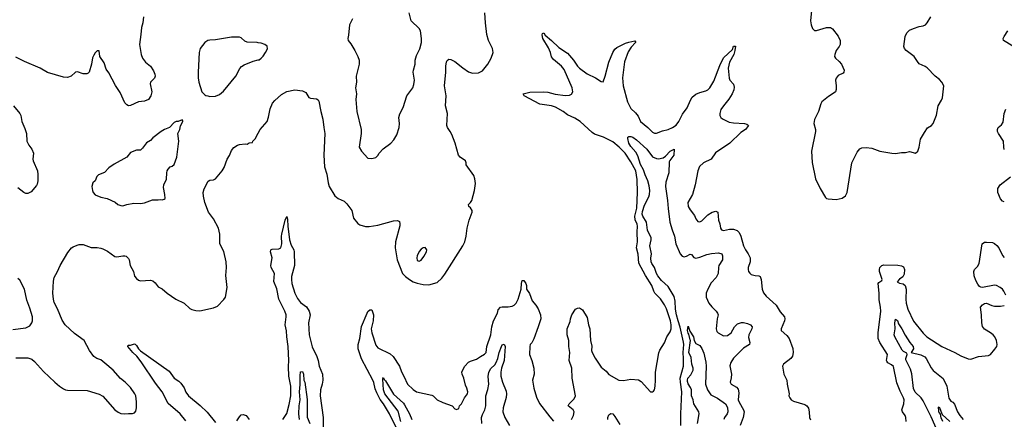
# Model space of a CAD drawing. Header units: inches. Extents: x 1473912 to 1647258, y 640388 to 773423.
# Tile 113 of 256: x 1517587 to 1527550, y 675253 to 679302. Entities that reach past the tile are written whole.
import ezdxf

# ---------------------------------------------------------------- set-up
doc = ezdxf.new("R2010")
doc.units = ezdxf.units.IN
doc.header["$MEASUREMENT"] = 0
doc.layers.add('B5617', color=7, linetype='Continuous')
doc.layers.add('B5627', color=7, linetype='Continuous')

msp = doc.modelspace()

# ---------------------------------------------------------------- linework, layer by layer
at = {"layer": 'B5617', "color": 5}
for points, elevation in [([(1518840.4, 679330), (1518833.4, 679270), (1518819, 679221), (1518814.3, 679150), (1518800.2, 679050), (1518817.4, 678950), (1518831.6, 678910), (1518861.3, 678870), (1518910.9, 678830.9), (1518941.9, 678781.9), (1518954.3, 678750), (1518956.6, 678730), (1518951.2, 678710), (1518912, 678668), (1518909.2, 678650), (1518925.7, 678570), (1518912.7, 678530), (1518890, 678493.5), (1518850, 678476.5), (1518790, 678468.4), (1518710, 678433.3), (1518690, 678429.6), (1518670, 678438), (1518650, 678459.3), (1518602.9, 678562.9), (1518555.6, 678635.6), (1518490, 678764.2), (1518461.4, 678801.4), (1518443.3, 678863.3), (1518399.3, 678930), (1518390, 678986), (1518370, 678986), (1518350, 678966), (1518336.9, 678943.1), (1518325.2, 678914.8), (1518314, 678850), (1518290.8, 678769.2), (1518281, 678759), (1518266.8, 678753.2), (1518230, 678752.3), (1518171.7, 678771.7), (1518150.5, 678769.5), (1518107.7, 678730), (1518070, 678715.4), (1518030, 678720.4), (1517870, 678767.4), (1517794.5, 678810), (1517637.6, 678877.6), (1517550, 678921.6)], 820), ([(1520000, 679067.6), (1519989.4, 679069.4), (1519890, 679072.7), (1519865.6, 679085.6), (1519830, 679118), (1519810, 679126), (1519730, 679126), (1519570, 679096), (1519510, 679094.5), (1519490, 679089.5), (1519459.1, 679070), (1519414.9, 679010), (1519404.4, 678970), (1519393.4, 678770), (1519393.7, 678713.7), (1519400.7, 678670), (1519431.1, 678571.1), (1519459.6, 678539.6), (1519470, 678532), (1519490, 678531.3), (1519510, 678522), (1519570, 678526), (1519610, 678542.8), (1519650, 678578.8), (1519776, 678730), (1519814, 678806), (1519833.2, 678826.8), (1519857.2, 678842.8), (1519950, 678882.8), (1520000, 678893.8)], 840), ([(1517524, 678430), (1517588.2, 678350), (1517598.4, 678330), (1517610.6, 678270), (1517640.7, 678200.7), (1517657, 678150), (1517660.5, 678070), (1517680.4, 678030), (1517710.3, 677990), (1517728.7, 677950), (1517721.3, 677890), (1517723.1, 677870), (1517767, 677770), (1517771.5, 677731.5), (1517770.3, 677669.7), (1517765.5, 677634.5), (1517759, 677621), (1517702.3, 677557.7), (1517670, 677539.8), (1517650, 677541.6), (1517630, 677550.7), (1517570, 677597.8)], 820), ([(1517550, 675876.4), (1517670, 675874.9), (1517710, 675862.3), (1517738.9, 675838.9), (1517830, 675738), (1517942, 675630), (1517990, 675588), (1518030, 675560.5), (1518050, 675550.7), (1518070, 675547.7), (1518270, 675546), (1518390, 675508), (1518430, 675487.3), (1518550.8, 675350), (1518584.1, 675324.1), (1518610, 675310.7), (1518647.5, 675307.5), (1518690, 675313.4), (1518730, 675313), (1518750, 675317.3), (1518763.6, 675336.4), (1518769.6, 675370), (1518769.7, 675430), (1518761.1, 675490), (1518754, 675510), (1518710, 675575.6), (1518655.1, 675630), (1518607.2, 675667.2), (1518533.6, 675750), (1518450, 675821.6), (1518410, 675854), (1518369.2, 675870), (1518338, 675890), (1518294, 675950), (1518239.7, 676050), (1518143.3, 676123.3), (1518049, 676209), (1518016.2, 676256.2), (1517970, 676373.6), (1517937.5, 676437.5), (1517928.3, 676470), (1517922.3, 676530), (1517928.7, 676651.3), (1517936.4, 676690), (1517971, 676749), (1517998.5, 676810), (1518075.7, 676944.3), (1518111.3, 676988.7), (1518130, 677002), (1518170, 677018.5), (1518190, 677024), (1518230, 677022.8), (1518310, 676992.4), (1518372.8, 676992.8), (1518408.4, 676988.4), (1518430, 676980.5), (1518476.7, 676956.7), (1518550, 676902), (1518570, 676899.3), (1518630.5, 676910.5), (1518650, 676910.6), (1518664.5, 676904.5), (1518690, 676881), (1518695.5, 676870), (1518704.4, 676810), (1518738, 676750), (1518750, 676702.8), (1518770, 676678), (1518790, 676663), (1518810, 676656.3), (1518910, 676662.6), (1518935.8, 676655.8), (1518957.3, 676637.3), (1518990, 676594), (1519030, 676574.8), (1519080.7, 676530), (1519167.3, 676470), (1519250.2, 676430.2), (1519310, 676374.9), (1519330, 676364.4), (1519370, 676354), (1519410, 676352.2), (1519550, 676381.6), (1519590, 676399.1), (1519653.6, 676466.4), (1519670, 676491.3), (1519687.8, 676590), (1519674.8, 676710), (1519678.5, 676790), (1519675.1, 676850), (1519652.9, 676952.9), (1519613.7, 677030), (1519613.1, 677130), (1519598.7, 677190), (1519550, 677282.6), (1519497.2, 677350), (1519460.3, 677450), (1519445.6, 677514.4), (1519445.5, 677550), (1519452.9, 677587.1), (1519494.3, 677665.7), (1519510, 677676.4), (1519550, 677679.1), (1519569.6, 677690.4), (1519636, 677770), (1519656.1, 677803.9), (1519686, 677890), (1519710, 677924.7), (1519730, 677976), (1519753.4, 678006.6), (1519790, 678030.6), (1519810, 678036.3), (1519870, 678044.7), (1519890, 678042), (1519910, 678054), (1519942, 678058), (1519946, 678070), (1519970, 678094), (1520000, 678152.4)], 820), ([(1517517.7, 676162.3), (1517650, 676180.3), (1517690, 676200.4), (1517709.6, 676230), (1517717.6, 676250), (1517715.6, 676290), (1517690, 676379), (1517658.8, 676458.8), (1517635.8, 676570), (1517590, 676661.2), (1517570, 676678)], 840), ([(1519270, 675237.5), (1519210, 675308.3), (1519090, 675413.1), (1519030, 675532), (1518960.4, 675620.4), (1518816.5, 675836.5), (1518772, 675892), (1518732.8, 675930), (1518681.7, 675990), (1518682, 675998), (1518690, 676005.5), (1518710, 676003.6), (1518750, 676018), (1518755, 676015), (1518770, 676000.3), (1518788.3, 675968.3), (1518808.4, 675948.4), (1519100.9, 675740.9), (1519150.2, 675670.2), (1519198, 675638), (1519218, 675618), (1519251.3, 675571.3), (1519270, 675527.4), (1519295.6, 675490), (1519414.3, 675394.3), (1519484.6, 675324.6), (1519570, 675220.5)], 780), ([(1519783.7, 675236.3), (1519810, 675278.8), (1519830, 675297.3), (1519850, 675302), (1519877.3, 675290), (1519908, 675250)], 780)]:
    msp.add_lwpolyline(points, dxfattribs=dict(at, elevation=elevation))
at = {"layer": 'B5617', "color": 5, "elevation": 840}
msp.add_lwpolyline([(1519230, 678286), (1519191.3, 678268.7), (1519170, 678268.7), (1519150, 678259), (1519102, 678210), (1519052, 678190), (1519018, 678170), (1518934.9, 678105.1), (1518910, 678079), (1518870, 678054), (1518830, 677999), (1518810, 677981.2), (1518770, 677978), (1518710, 677955.1), (1518670.4, 677909.6), (1518542, 677838), (1518490, 677801.2), (1518445.8, 677754.2), (1518386, 677730), (1518368.5, 677711.5), (1518350, 677668.7), (1518326, 677650), (1518317.3, 677610), (1518324, 677570), (1518331, 677550), (1518350, 677526.8), (1518410, 677502.8), (1518471.3, 677490), (1518552.3, 677452.3), (1518581, 677430), (1518610, 677418), (1518630, 677416.3), (1518670, 677427.7), (1518743.5, 677443.5), (1518810, 677440.7), (1518850, 677447.7), (1518930, 677474.8), (1518990, 677476), (1519010, 677481), (1519030, 677478), (1519050, 677482), (1519058, 677490), (1519057.2, 677530), (1519042.5, 677602.5), (1519045.6, 677630), (1519072.7, 677687.3), (1519075.8, 677750), (1519081.1, 677770), (1519090, 677787.7), (1519110, 677810.6), (1519130, 677818.8), (1519150, 677836), (1519177.6, 677910), (1519197, 678070), (1519188.7, 678150), (1519208, 678190), (1519214.6, 678225.4), (1519238, 678270), (1519238, 678278)], close=True, dxfattribs=at)
at = {"layer": 'B5627', "color": 5}
for points, elevation in [([(1520000, 678152.4), (1520019.3, 678190), (1520090, 678270.8), (1520106.5, 678313.5), (1520120.7, 678399.3), (1520145.8, 678454.2), (1520170, 678483.1), (1520236.6, 678543.4), (1520290, 678575.3), (1520370, 678589.2), (1520450, 678582), (1520483.4, 678563.4), (1520514.4, 678514.4), (1520530, 678507.3), (1520590, 678500.5), (1520608.5, 678488.5), (1520615.8, 678475.8), (1520633.7, 678370), (1520655.1, 678295.1), (1520663.1, 678210), (1520674.9, 678150), (1520665.3, 677930), (1520672, 677810), (1520695.2, 677735.3), (1520707.7, 677650), (1520719.5, 677610), (1520777.3, 677517.3), (1520810, 677490.5), (1520870, 677461.6), (1520897.2, 677437.2), (1520948, 677370), (1520964.9, 677290), (1521010, 677236), (1521030, 677224), (1521085.3, 677205.3), (1521124.9, 677204.9), (1521210, 677220.3), (1521370, 677263.1), (1521410, 677267.3), (1521430, 677256), (1521434.4, 677234.4), (1521432.3, 677212.3), (1521390.4, 677050.4), (1521386, 676990), (1521405.7, 676870), (1521462.4, 676730), (1521490, 676699.3), (1521530, 676670.4), (1521570, 676646.7), (1521610, 676632), (1521670, 676617.6), (1521726.2, 676613.8), (1521810, 676640.4), (1521858, 676682), (1521890, 676723), (1522070.9, 677009.1), (1522091.5, 677050), (1522106.6, 677110), (1522114.7, 677190), (1522136.2, 677270), (1522166, 677350), (1522166, 677370), (1522150, 677394.5), (1522132.3, 677410), (1522129.2, 677430), (1522150, 677450.5), (1522161.1, 677470), (1522189.7, 677570), (1522198.8, 677641.2), (1522193.3, 677690), (1522181.8, 677721.8), (1522106.6, 677830), (1522106, 677850), (1522099, 677870), (1522043.7, 677910), (1522026.6, 677930), (1521992, 678050), (1521958.6, 678138.6), (1521943.6, 678170), (1521915.1, 678210), (1521908.3, 678230), (1521916.9, 678350), (1521895.3, 678430), (1521901.4, 678530), (1521886.2, 678630), (1521898.8, 678770), (1521899.8, 678830), (1521906.5, 678873.5), (1521912.8, 678887.2), (1521930, 678903), (1521950, 678899.5), (1521990, 678877), (1522070, 678812.8), (1522130, 678774.3), (1522170, 678761.1), (1522230, 678762.4), (1522270, 678784.9), (1522325.1, 678850), (1522358.7, 678910), (1522378.7, 678970), (1522371.1, 679011.1), (1522331.8, 679090), (1522313.6, 679150), (1522299.7, 679270), (1522294.7, 679370)], 820), ([(1520955.5, 679310), (1520924.9, 679250), (1520915.8, 679144.2), (1520906, 679110), (1520910.8, 679090), (1520937.3, 679057.3), (1520979.3, 678990), (1521010.4, 678930), (1521021.6, 678890), (1521021.6, 678850), (1520990.4, 678730), (1520996.3, 678670), (1520986, 678610), (1520996, 678550), (1520987.5, 678492.5), (1520998.4, 678370), (1521041.6, 678190), (1521043.8, 678150), (1521022.8, 678010), (1521046, 677970), (1521110, 677898), (1521150, 677896), (1521190, 677906), (1521210, 677924.7), (1521225.2, 677950), (1521265.6, 677994.4), (1521344, 678050), (1521374, 678086), (1521404.2, 678135.8), (1521427, 678210), (1521429.5, 678250), (1521424.2, 678310), (1521432.9, 678347.1), (1521467.9, 678412.1), (1521502.9, 678530), (1521563.7, 678610), (1521575.8, 678644.2), (1521582, 678690), (1521569.7, 678770), (1521571.2, 678790), (1521588.5, 678850), (1521588.7, 678891.3), (1521602.4, 678937.6), (1521634.7, 679005.3), (1521653, 679070), (1521654.3, 679110), (1521642, 679190), (1521630, 679212.7), (1521549.2, 679290), (1521529, 679370)], 840), ([(1525603, 679430), (1525587.7, 679290), (1525594, 679250), (1525610, 679211.3), (1525630, 679191), (1525650, 679190.8), (1525750, 679220.7), (1525790, 679224), (1525810.4, 679210.4), (1525870, 679134), (1525888.4, 679090), (1525888.5, 679050), (1525879.5, 679030), (1525850, 678989.3), (1525834, 678950), (1525832.7, 678930), (1525840.5, 678910), (1525877.7, 678877.8), (1525901.6, 678850), (1525928, 678790), (1525927.3, 678770), (1525919, 678761), (1525870, 678734.5), (1525847.7, 678710), (1525840.5, 678690), (1525848, 678630), (1525847.3, 678592.7), (1525841, 678570), (1525830, 678559), (1525770, 678522.7), (1525704, 678470), (1525693.4, 678450), (1525670.8, 678370), (1525630.8, 678290), (1525624, 678250), (1525640.7, 678190), (1525640.7, 678170), (1525600.5, 677970), (1525605.8, 677854.2), (1525639.3, 677690), (1525688, 677590), (1525741.1, 677501.1), (1525750, 677491), (1525767.1, 677487.1), (1525850, 677480.7), (1525910, 677494), (1525942.5, 677517.5), (1525960.9, 677550), (1526008.3, 677851.7), (1526060.1, 677959.9), (1526087.9, 677992.1), (1526110, 678004.9), (1526152.1, 678007.9), (1526210, 677999.3), (1526288.9, 677968.9), (1526411.7, 677948.3), (1526450, 677946), (1526510, 677957.1), (1526550, 677956.3), (1526590, 677967.3), (1526650, 677950.7), (1526674.5, 677970), (1526689.2, 678010), (1526701.2, 678090), (1526741.2, 678158.8), (1526774.2, 678205.8), (1526814, 678230), (1526831.4, 678248.6), (1526864.7, 678335.3), (1526882, 678430), (1526914.1, 678485.9), (1526923.1, 678510), (1526938.4, 678630), (1526919.3, 678670), (1526895.3, 678695.3), (1526850, 678729.3), (1526770, 678813.6), (1526750, 678827.6), (1526690, 678855.6), (1526670, 678878), (1526638.7, 678930), (1526557, 678990), (1526539.5, 679010), (1526531.8, 679030), (1526546, 679130), (1526563.6, 679170), (1526590, 679193.7), (1526630, 679213.7), (1526690, 679232.2), (1526730, 679238.7), (1526750.9, 679249.1), (1526769.6, 679270), (1526805.1, 679330)], 820), ([(1523169.3, 675250), (1523189.4, 675290.6), (1523196, 675330), (1523186.6, 675350), (1523137, 675390), (1523145.6, 675410), (1523199.1, 675460.9), (1523211.8, 675490), (1523176.2, 675670), (1523173.6, 675770), (1523147.6, 675850), (1523154, 675930), (1523143.7, 675990), (1523145.2, 676050), (1523127, 676110), (1523125.6, 676170), (1523157.2, 676242.8), (1523160.7, 676270), (1523173.6, 676310), (1523209.6, 676370), (1523230, 676379.5), (1523250, 676381.3), (1523280.9, 676360.9), (1523330, 676282.8), (1523342.6, 676210), (1523355.8, 676170), (1523362.4, 676050), (1523375.1, 675995.1), (1523374, 675950), (1523379.5, 675930), (1523410, 675873.4), (1523470, 675782), (1523520.3, 675740.3), (1523550, 675707.7), (1523650, 675650.4), (1523695.3, 675644.7), (1523770, 675660.5), (1523850, 675653.4), (1523876.7, 675636.7), (1523970, 675531.3), (1523990, 675531.3), (1524000.2, 675539.8), (1524009.1, 675550.9), (1524016, 675590), (1524022, 675650), (1524021.6, 675730), (1524054, 675926), (1524065.3, 675954.7), (1524110.9, 676029.1), (1524136.9, 676090), (1524170, 676140.4), (1524179.1, 676170), (1524180.4, 676210), (1524172.3, 676250), (1524131.9, 676371.9), (1524112.6, 676412.6), (1524070, 676473.5), (1524013.5, 676530), (1524002.7, 676550), (1523984.8, 676610), (1523918.8, 676710), (1523853.6, 676833.6), (1523844.8, 676924.8), (1523829.8, 676990), (1523838, 677050), (1523834, 677150), (1523838, 677210), (1523835.1, 677230), (1523814.6, 677274.6), (1523810.6, 677310), (1523831, 677391), (1523838, 677550), (1523836.6, 677683.4), (1523820.2, 677770), (1523770, 677862.9), (1523714.1, 677950), (1523653.7, 678010), (1523590, 678063), (1523495.1, 678110), (1523403.1, 678143.1), (1523379.3, 678159.3), (1523257.7, 678270), (1523203.4, 678303.4), (1523130, 678336.5), (1523085.4, 678370), (1523010, 678414.4), (1522970, 678427.2), (1522850, 678444.8), (1522691.8, 678530), (1522680.9, 678550), (1522750, 678567.1), (1522890, 678572.2), (1522930, 678566.7), (1523006.7, 678546.7), (1523110, 678535), (1523150, 678538), (1523170, 678546.6), (1523184.1, 678570), (1523178.5, 678610), (1523097.6, 678797.6), (1523069.8, 678830), (1522990, 678897.2), (1522970, 678925.1), (1522957.5, 678970), (1522937.3, 679017.3), (1522881.2, 679110), (1522872.3, 679147.7), (1522878, 679162), (1522890, 679167.3), (1522903.1, 679143.1), (1522970, 679091.3), (1523041.3, 679021.3), (1523130, 678963.6), (1523190, 678891.6), (1523230, 678830.2), (1523250, 678811.7), (1523330, 678753.2), (1523413.9, 678713.8), (1523470, 678674.4), (1523490, 678673), (1523510, 678727.7), (1523549.2, 678870.8), (1523588.6, 678970), (1523610, 679004.2), (1523630, 679021.1), (1523716.2, 679063.8), (1523750, 679075.3), (1523810, 679086), (1523818, 679078), (1523818, 679070), (1523776, 679024), (1523743.6, 678976.4), (1523707, 678873), (1523686.6, 678713.4), (1523691.9, 678630), (1523738, 678470), (1523770, 678400.2), (1523817.3, 678357.3), (1523844.8, 678324.8), (1523870.2, 678270), (1523942, 678210), (1523990, 678160.4), (1524010, 678150.4), (1524030, 678150.4), (1524090, 678175.5), (1524150, 678190.5), (1524192.7, 678210), (1524230, 678234.4), (1524256.8, 678270), (1524294.9, 678345.1), (1524342.4, 678410), (1524373.3, 678486.7), (1524390, 678515.6), (1524430, 678546.2), (1524470, 678563.9), (1524530, 678581.3), (1524550, 678591.5), (1524570.8, 678610), (1524610, 678678), (1524670, 678838.5), (1524710, 678914.9), (1524799, 679001), (1524810, 679033.4), (1524830, 679032), (1524824.4, 678990), (1524812.7, 678950), (1524768.9, 678871.1), (1524756.9, 678810), (1524764.4, 678710), (1524773.4, 678690), (1524810, 678646.8), (1524816.5, 678616.5), (1524814.2, 678590), (1524796.2, 678550), (1524762.9, 678497.1), (1524708.2, 678430), (1524682, 678390), (1524670.3, 678350.3), (1524671.7, 678331.7), (1524682.4, 678310), (1524697.1, 678297.1), (1524764.5, 678264.5), (1524810, 678255.4), (1524922, 678250), (1524943.8, 678243.8), (1524962.8, 678230), (1524932.4, 678190), (1524883, 678157), (1524772.4, 678050), (1524627.3, 677952.7), (1524583.1, 677890), (1524506.4, 677850), (1524465.6, 677814.4), (1524449.1, 677770.9), (1524421.6, 677630), (1524393.4, 677530), (1524348, 677450), (1524350.6, 677410), (1524370, 677374.8), (1524416.5, 677316.5), (1524430, 677284.7), (1524450, 677256), (1524470, 677254), (1524490, 677264.9), (1524550, 677323), (1524594, 677350), (1524630, 677360.7), (1524650.7, 677350), (1524658.8, 677270), (1524672.5, 677232.5), (1524679.1, 677190), (1524690, 677171), (1524710, 677166.4), (1524770, 677180.3), (1524810, 677180.7), (1524846.4, 677166.4), (1524866.7, 677146.7), (1524885, 677110), (1524910.5, 677009.5), (1524930, 676970.4), (1524958.7, 676930), (1524977, 676890), (1524979.5, 676850), (1524959.5, 676790), (1524957.6, 676770), (1524962.4, 676750), (1524973.5, 676733.5), (1524990, 676721.6), (1525029.4, 676710.6), (1525067.1, 676707.1), (1525079.8, 676699.8), (1525090.6, 676670.6), (1525100.4, 676570), (1525114.3, 676534.3), (1525141.8, 676501.8), (1525243.1, 676410), (1525282, 676342), (1525326, 676290), (1525330.3, 676270), (1525326.7, 676250), (1525290.5, 676170), (1525293, 676153), (1525350, 676103), (1525373.3, 676073.3), (1525408.9, 675970), (1525414.9, 675930), (1525406.5, 675893.5), (1525390.4, 675870), (1525317.3, 675810), (1525306, 675790), (1525320.4, 675710), (1525350.5, 675650), (1525353, 675610), (1525373.4, 675510), (1525370.7, 675490), (1525380.7, 675470), (1525394.8, 675450), (1525416.1, 675436.1), (1525530, 675402.8), (1525550.7, 675390.7), (1525567.3, 675367.3), (1525575.5, 675330), (1525580.5, 675270), (1525588.5, 675248.5)], 780), ([(1527634.6, 679034.6), (1527541.6, 679090), (1527539.7, 679110), (1527547.3, 679130), (1527586.4, 679190)], 780), ([(1520000, 678893.8), (1520010, 678896), (1520029.4, 678910.6), (1520049.3, 678930.7), (1520075.3, 678970), (1520093.2, 679006.8), (1520092.9, 679032.9), (1520068, 679050), (1520030, 679062.7), (1520000, 679067.6)], 840), ([(1527550, 677985.2), (1527543.6, 678010), (1527540.7, 678070), (1527489.7, 678150), (1527481.3, 678170), (1527479.7, 678190), (1527487.6, 678210), (1527522.4, 678237.6), (1527537.8, 678262.2), (1527549.2, 678350.8), (1527565.1, 678394.9)], 780), ([(1524278.2, 675190), (1524275.5, 675310), (1524286.8, 675530), (1524272.2, 675630), (1524271.3, 675668.7), (1524303.1, 675790), (1524305.4, 675870), (1524299.2, 675930), (1524306.6, 676010), (1524304.7, 676035.3), (1524270, 676187.4), (1524248.3, 676250), (1524232.9, 676312.9), (1524224.3, 676370), (1524219.6, 676450), (1524210, 676496.1), (1524150, 676597.9), (1524080.4, 676660.4), (1524045.9, 676705.9), (1524031.2, 676730), (1524010.9, 676790), (1523984.5, 676830), (1523976.7, 676850), (1523974, 676886), (1523980.2, 676930), (1523964.7, 677010), (1523977.2, 677070), (1523976.4, 677090), (1523939.1, 677170), (1523929.4, 677250), (1523891.2, 677310), (1523886.9, 677330), (1523890, 677359.5), (1523910, 677423.8), (1523952.8, 677507.2), (1523959.7, 677530), (1523962.5, 677570), (1523957.5, 677617.5), (1523942.6, 677670), (1523915, 677730), (1523899.3, 677779.3), (1523870, 677835.1), (1523842, 677922), (1523820.2, 677960.2), (1523770, 678016.9), (1523751.1, 678050), (1523741, 678099), (1523740.9, 678110), (1523750, 678119.1), (1523770, 678118.4), (1523790, 678110.3), (1523830, 678084.4), (1523933.1, 677990), (1523990, 677912.2), (1524030, 677893.8), (1524050, 677891.3), (1524097.3, 677902.7), (1524122.2, 677917.8), (1524170, 677968.2), (1524211, 677991), (1524206, 677930), (1524164.4, 677875.6), (1524158.5, 677861.5), (1524154.9, 677750), (1524125.6, 677654.4), (1524122.9, 677610), (1524143, 677470), (1524148.2, 677388.2), (1524165.5, 677250), (1524188.3, 677171.7), (1524213.3, 677110), (1524227.9, 677030), (1524270, 676927.8), (1524290, 676905.2), (1524310, 676898.2), (1524335, 676905), (1524370, 676926.4), (1524383.8, 676923.8), (1524410, 676893), (1524430, 676887.2), (1524470, 676894.6), (1524538.5, 676921.5), (1524586.8, 676933.2), (1524658.4, 676938.4), (1524690.3, 676930), (1524698, 676910), (1524698.2, 676870), (1524661.5, 676810), (1524656.5, 676790), (1524655.6, 676730), (1524633.4, 676690), (1524585.1, 676634.9), (1524549.3, 676570), (1524533.4, 676530), (1524534, 676490), (1524559, 676430), (1524590, 676391.8), (1524634.9, 676350), (1524648.5, 676330), (1524654, 676310), (1524645.3, 676270), (1524635.3, 676170), (1524642.5, 676142.5), (1524653.4, 676130), (1524710, 676099.6), (1524750, 676102.8), (1524786, 676130), (1524821.6, 676190), (1524839.5, 676210), (1524850, 676219.3), (1524890, 676232.7), (1524910, 676233.4), (1524950, 676224.9), (1524981, 676210), (1524999.1, 676190), (1524996.4, 676170), (1524964, 676110), (1524962.8, 676082.8), (1524974, 676030), (1524970.5, 676010), (1524910, 675972.4), (1524809, 675871), (1524781.3, 675830), (1524773.8, 675793.8), (1524790.5, 675710), (1524787.5, 675672.5), (1524776, 675630), (1524786, 675610), (1524838.7, 675578.7), (1524856.7, 675556.7), (1524862.9, 675522.9), (1524858, 675450), (1524866.1, 675426.1), (1524912.7, 675350), (1524917.1, 675330), (1524906.3, 675270), (1524876.5, 675190)], 760), ([(1527550, 677455.4), (1527530, 677462.4), (1527510, 677487.3), (1527483.1, 677550), (1527485.8, 677590), (1527508.5, 677630), (1527611.6, 677710)], 780), ([(1520249.8, 675250.2), (1520290, 675310.8), (1520315.3, 675404.7), (1520329.8, 675489.8), (1520331.9, 675590), (1520311.5, 675690), (1520307, 675787), (1520309.9, 675850), (1520302.5, 675990), (1520288.8, 676088.8), (1520285.6, 676150), (1520274.4, 676210), (1520284.3, 676290), (1520282.7, 676310), (1520268.8, 676350), (1520208.1, 676470), (1520190, 676573.2), (1520159.7, 676650), (1520166, 676730), (1520131.5, 676790), (1520129.6, 676810), (1520142, 676890), (1520125.1, 676950), (1520129.8, 676970.2), (1520142.8, 676977.2), (1520210, 676981.3), (1520230, 676990.3), (1520240.4, 677030), (1520235.3, 677110), (1520238.8, 677130), (1520272.7, 677270), (1520290, 677306), (1520296.7, 677276.7), (1520299.7, 677210), (1520315.7, 677070), (1520335.6, 677015.6), (1520361.7, 676970), (1520365.2, 676950), (1520369.2, 676810), (1520338.9, 676701.1), (1520336.6, 676670), (1520341.3, 676630), (1520370.6, 676530.6), (1520398, 676478), (1520430, 676436.5), (1520490, 676391.5), (1520516.8, 676350), (1520527.2, 676310), (1520510.9, 676230), (1520514.8, 676110), (1520546.2, 675986.2), (1520594.3, 675890), (1520607.7, 675850), (1520618.7, 675790), (1520650.4, 675710), (1520653, 675650), (1520648.8, 675610), (1520631.7, 675550), (1520628.9, 675490), (1520659.1, 675270), (1520658.6, 675070)], 780), ([(1527565.1, 676510), (1527545.3, 676550), (1527530.8, 676570), (1527506.6, 676590), (1527470, 676609.8), (1527450, 676612.5), (1527330, 676587.8), (1527311.8, 676591.8), (1527299.4, 676599.4), (1527281.1, 676621.1), (1527260.6, 676660.6), (1527245.9, 676705.9), (1527241.6, 676750), (1527249.3, 676770.7), (1527278.5, 676801.5), (1527294.3, 676830), (1527326.9, 677030), (1527350, 677046.3), (1527370, 677049), (1527430, 677043.2), (1527450, 677032.6), (1527474.1, 677014.1), (1527494.6, 676990), (1527530, 676913.4), (1527550, 676892.4)], 780), ([(1526558, 675230), (1526553.6, 675270), (1526547, 675290), (1526518.4, 675330), (1526513.6, 675350), (1526532.3, 675410), (1526535.8, 675450), (1526530, 675471.8), (1526497.2, 675537.2), (1526463.3, 675623.3), (1526427.2, 675787.2), (1526410, 675804.2), (1526370, 675826.6), (1526360.5, 675840.5), (1526356.8, 675850), (1526369.7, 675910), (1526289.9, 676029.9), (1526273.2, 676070), (1526272.5, 676130), (1526299.8, 676350), (1526297.3, 676390), (1526283.8, 676463.8), (1526283.7, 676530), (1526272.3, 676627.7), (1526280.3, 676639.7), (1526310, 676659.3), (1526314.8, 676670), (1526288, 676750), (1526286.6, 676770), (1526291.6, 676790), (1526310, 676810.5), (1526330, 676819.3), (1526473.2, 676813.2), (1526510, 676808), (1526530, 676798.8), (1526539.6, 676770), (1526535.9, 676724.1), (1526522.3, 676697.7), (1526490, 676672.6), (1526467.3, 676647.3), (1526490, 676632.2), (1526525, 676625), (1526547.3, 676607.3), (1526556.9, 676570), (1526553.7, 676470), (1526556.6, 676430), (1526573.8, 676370), (1526630, 676248.2), (1526730, 676125.3), (1526767, 676090), (1526917.1, 675990), (1527050.2, 675930.2), (1527110, 675894.9), (1527185.3, 675865.3), (1527210, 675863.1), (1527290, 675888.4), (1527390, 675900.7), (1527408.7, 675910), (1527455.3, 675964.7), (1527473.2, 675990), (1527477.2, 676010), (1527469.3, 676050), (1527452.7, 676090), (1527436, 676110), (1527409.3, 676130), (1527350, 676166), (1527330, 676192.7), (1527321, 676230), (1527320.4, 676310), (1527309.6, 676390), (1527330, 676414), (1527350, 676426.8), (1527369.3, 676430.7), (1527425.2, 676405.3), (1527450, 676399.6), (1527510, 676399.5), (1527550, 676406.4)], 780), ([(1521395.2, 675170), (1521330.5, 675310), (1521268.7, 675410), (1521235.3, 675455.3), (1521199.7, 675519.7), (1521182.9, 675562.9), (1521170, 675625.6), (1521160.5, 675650), (1521045.6, 675865.7), (1521013.5, 675966.5), (1521013.1, 676010), (1521029.2, 676070), (1521045.9, 676194.1), (1521101.6, 676330), (1521110, 676346.3), (1521130, 676363.6), (1521150, 676362.4), (1521166.3, 676310), (1521162.7, 676250), (1521144.3, 676170), (1521150.1, 676130), (1521190, 676003), (1521210, 675978), (1521336.3, 675916.3), (1521365.7, 675890), (1521430.2, 675790.2), (1521450, 675733.4), (1521475.6, 675690), (1521510, 675610.7), (1521570, 675553.4), (1521601, 675530), (1521756.7, 675496.7), (1521770.4, 675490.4), (1521810.3, 675450.4), (1521870, 675422), (1521962, 675390), (1521990, 675358), (1522007.3, 675352.7), (1522030, 675362), (1522038, 675390), (1522058, 675410), (1522088.7, 675470), (1522117.2, 675510), (1522121.2, 675530), (1522112.7, 675570), (1522098.4, 675598.4), (1522080.5, 675670), (1522063.6, 675710), (1522061.6, 675730), (1522070, 675754.8), (1522092, 675790), (1522130, 675830.6), (1522150, 675842), (1522210, 675861.6), (1522249, 675891), (1522290, 675912.8), (1522306.2, 675930), (1522315.7, 675990), (1522355.5, 676110), (1522365.2, 676190), (1522382.6, 676250), (1522420.7, 676330), (1522430, 676360.5), (1522452.5, 676387.5), (1522470, 676392.7), (1522530, 676393.2), (1522570, 676399.7), (1522590, 676408.4), (1522610, 676428.1), (1522630.3, 676469.7), (1522662.4, 676570), (1522663.5, 676630), (1522670, 676658), (1522690, 676658.8), (1522708.4, 676630), (1522713.8, 676610), (1522714, 676570), (1522746.8, 676526.8), (1522773.5, 676453.5), (1522810, 676410.7), (1522833.9, 676373.9), (1522857.4, 676310), (1522859.5, 676270), (1522834.9, 676190), (1522790, 676068), (1522770.9, 676029.1), (1522752, 676010), (1522747.9, 675992.1), (1522746.8, 675910), (1522770.3, 675850.3), (1522790.3, 675770), (1522792, 675710), (1522774.9, 675650), (1522788.9, 675570), (1522816.3, 675476.3), (1522846, 675414), (1522950, 675277.3), (1522990, 675234.8)], 780), ([(1526883.1, 675110), (1526810, 675276.9), (1526730, 675440.5), (1526710, 675472.2), (1526648.6, 675528.6), (1526630, 675563.6), (1526615.2, 675715.2), (1526599.9, 675759.9), (1526554.9, 675854.9), (1526552.4, 675870), (1526566.8, 675910), (1526562.5, 675922.5), (1526530, 675940.5), (1526514.8, 675954.8), (1526440.6, 676090), (1526437, 676110), (1526446.8, 676170), (1526442, 676230), (1526450, 676266.8), (1526470, 676253), (1526480.3, 676220.3), (1526513.6, 676170), (1526546, 676106), (1526594, 676030), (1526627.3, 675990), (1526631.7, 675968.3), (1526607.3, 675930), (1526706.3, 675906.3), (1526744.6, 675884.6), (1526757.7, 675870), (1526810, 675773.4), (1526828.9, 675748.9), (1526930, 675664.9), (1526967.5, 675590), (1526990, 675467.3), (1527010, 675438.4), (1527030, 675426.4), (1527046.9, 675406.9), (1527076, 675330), (1527100.9, 675290), (1527134.3, 675250)], 760), ([(1524443.9, 675210), (1524461.7, 675310), (1524458.9, 675330), (1524408.8, 675408.8), (1524402.3, 675450), (1524384.8, 675490), (1524383.5, 675550), (1524374.7, 675574.7), (1524350, 675612.8), (1524344.1, 675635.9), (1524342.9, 675650), (1524349, 675670), (1524377.6, 675702.4), (1524402, 675750), (1524401.5, 675770), (1524387.8, 675812.2), (1524379.9, 675879.9), (1524357.3, 675930), (1524375.6, 676050), (1524370, 676057), (1524356.6, 676116.6), (1524350, 676126), (1524346, 676154), (1524350, 676198), (1524367.5, 676147.5), (1524404.9, 676090), (1524412, 676050), (1524430, 676022), (1524470, 676002), (1524490, 675971.3), (1524510, 675924.7), (1524530, 675831.3), (1524534.3, 675790), (1524527.9, 675610), (1524545.5, 675550), (1524580.4, 675500.4), (1524646.5, 675466.5), (1524729, 675410), (1524750, 675373.7), (1524753.1, 675330), (1524746.2, 675310), (1524719.8, 675270), (1524711.9, 675250)], 740), ([(1522262, 675210), (1522260.7, 675270), (1522270, 675302.6), (1522294.7, 675350), (1522304.9, 675390), (1522305, 675490), (1522324.2, 675555.8), (1522334.4, 675610), (1522327.6, 675687.6), (1522334.2, 675730), (1522353.4, 675766.6), (1522394.2, 675805.8), (1522409.9, 675830), (1522424.9, 675870), (1522438.3, 675930), (1522461.8, 675990), (1522470, 676006.4), (1522490, 676014.4), (1522499.7, 675990), (1522489.3, 675850), (1522463, 675770), (1522455.4, 675730), (1522454.4, 675690), (1522471.7, 675628.3), (1522510, 675538), (1522514.4, 675510), (1522510, 675475.1), (1522478.4, 675370), (1522476.5, 675330), (1522496.5, 675270), (1522543.2, 675190)], 760), ([(1520417.3, 675250), (1520413.4, 675310), (1520416.7, 675390), (1520424.8, 675450), (1520417.7, 675530), (1520425.4, 675605.4), (1520424.9, 675695.1), (1520430, 675734), (1520450, 675738.8), (1520458, 675710), (1520463.1, 675650), (1520471, 675630), (1520494.6, 675454.6), (1520495.8, 675275.8), (1520524.3, 675210)], 760), ([(1521444.7, 675230), (1521415.8, 675335.8), (1521282.8, 675510), (1521268.9, 675551.1), (1521262, 675658), (1521265.2, 675665.2), (1521258, 675670), (1521265.2, 675674.8), (1521270, 675672.4), (1521275.9, 675655.9), (1521290, 675643.7), (1521368.7, 675508.7), (1521470, 675415.8), (1521481, 675401), (1521530.8, 675310), (1521556, 675250)], 760), ([(1526929, 675230), (1526910, 675267.1), (1526903.5, 675303.5), (1526896.9, 675316.9), (1526890, 675319.5), (1526886.1, 675333.9), (1526884.4, 675375.6), (1526890, 675379.1), (1526922.4, 675302.4), (1526997.4, 675230)], 740), ([(1523539.6, 675250), (1523537, 675270), (1523550, 675298.8), (1523570, 675310.7), (1523587.3, 675307.3), (1523610, 675282), (1523661.3, 675201.3)], 760)]:
    msp.add_lwpolyline(points, dxfattribs=dict(at, elevation=elevation))
at = {"layer": 'B5627', "color": 5, "elevation": 840}
msp.add_lwpolyline([(1521690, 676995.1), (1521670, 676991.2), (1521650, 676977.2), (1521628.2, 676951.8), (1521608.2, 676910), (1521604.8, 676890), (1521610, 676863.1), (1521630, 676855.5), (1521650, 676866.4), (1521677.5, 676902.5), (1521702, 676950), (1521705.4, 676970)], close=True, dxfattribs=at)

doc.saveas('drawing.dxf')
